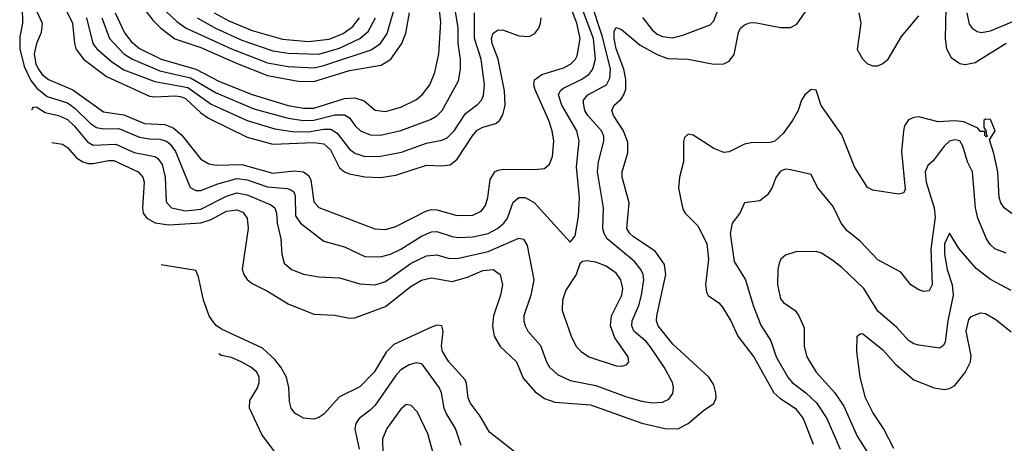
# Model space of a CAD drawing. Header units: inches. Extents: x 1308407 to 1441228, y 959628 to 1036311.
# Tile 24 of 256: x 1332503 to 1336343, y 984433 to 986083. Entities that reach past the tile are written whole.
import ezdxf

# ---------------------------------------------------------------- set-up
doc = ezdxf.new("R2010")
doc.units = ezdxf.units.IN
doc.header["$MEASUREMENT"] = 0
doc.layers.add('B3938', color=7, linetype='Continuous')

msp = doc.modelspace()

# ---------------------------------------------------------------- linework, layer by layer
at = {"layer": 'B3938', "color": 5}
for points, elevation in [([(1332564, 986130), (1332590.4, 986070), (1332587.1, 986032.9), (1332569, 985990), (1332560.1, 985950), (1332566.9, 985910), (1332576.9, 985890), (1332591.6, 985870), (1332615.5, 985850), (1332710, 985809.5), (1332830, 985724.4), (1332910, 985712.2), (1332990, 985678.4), (1333070, 985674.8), (1333101.5, 985661.5), (1333134.8, 985634.8), (1333210, 985540.1), (1333241.3, 985521.3), (1333270, 985516.1), (1333370, 985518.5), (1333490, 985485.7), (1333574.1, 985494.1), (1333610, 985490.5), (1333630, 985476.3), (1333639.2, 985459.2), (1333650, 985373.4), (1333670, 985351.3), (1333888, 985268), (1333930, 985266.2), (1333970, 985276.9), (1334090, 985338.5), (1334110, 985343.8), (1334130, 985342.6), (1334210, 985319.9), (1334270, 985321.8), (1334302.8, 985337.2), (1334320.3, 985359.7), (1334329.4, 985390), (1334338.7, 985461.3), (1334356.8, 985490), (1334370, 985497.3), (1334390, 985500.3), (1334510, 985499.8), (1334550, 985504.1), (1334570, 985520.9), (1334581.4, 985550), (1334586, 985610), (1334580.4, 985650), (1334567.1, 985690), (1334513.4, 985810), (1334508.3, 985830), (1334510.9, 985849.1), (1334539.2, 985870), (1334623.8, 985896.2), (1334651.2, 985910), (1334670.5, 985929.5), (1334676.9, 985943.1), (1334689.6, 986010), (1334675.8, 986070), (1334615.1, 986230)], 3180), ([(1332511.8, 986191.8), (1332513.9, 986070), (1332503.6, 986016.4), (1332503.4, 985970), (1332520.7, 985900.7), (1332546.6, 985846.6), (1332570, 985817.2), (1332610, 985783.9), (1332690, 985759.1), (1332718.2, 985738.2), (1332779.2, 985679.2), (1332803.4, 985663.4), (1332830, 985658.4), (1332890, 985659.6), (1332970, 985626.1), (1333010, 985619), (1333050, 985618.1), (1333075.3, 985610), (1333090, 985598.5), (1333110.8, 985570), (1333168.2, 985430), (1333190, 985417.2), (1333210, 985417.6), (1333276.1, 985443.9), (1333350, 985464.8), (1333390, 985459.9), (1333470, 985432.1), (1333546, 985426), (1333560.7, 985420.7), (1333572.4, 985412.4), (1333577.5, 985397.5), (1333578.9, 985318.9), (1333598.6, 985290), (1333690, 985220.9), (1333770, 985198.5), (1333850, 985161), (1333910, 985159.3), (1333950, 985169.6), (1333990, 985188.9), (1334070, 985239.7), (1334110, 985257.4), (1334130, 985258.3), (1334190, 985238.8), (1334215.3, 985235.3), (1334270, 985237.2), (1334330, 985250.9), (1334367.1, 985270), (1334391, 985290), (1334405.9, 985310), (1334427.6, 985372.4), (1334450, 985390.9), (1334474.9, 985390), (1334510, 985370.9), (1334650, 985216), (1334670, 985241), (1334683.1, 985316.9), (1334686, 985390), (1334674.3, 985510), (1334685.7, 985610), (1334676.4, 985650), (1334617.3, 985750), (1334604.6, 985790), (1334612.8, 985807.2), (1334623.8, 985816.2), (1334693.2, 985850), (1334722.7, 985870), (1334738.8, 985890), (1334749, 985930), (1334741.7, 986010), (1334688, 986150)], 3160), ([(1332550.3, 985731.9), (1332556.6, 985743.4), (1332570, 985743), (1332602.1, 985722.1), (1332654.9, 985710), (1332690, 985693.9), (1332716.4, 985670), (1332767.3, 985607.3), (1332790, 985594.6), (1332877.9, 985597.9), (1332950, 985565.3), (1333030, 985550.5), (1333042.5, 985542.5), (1333058.7, 985518.7), (1333071.2, 985470), (1333074.1, 985374.1), (1333095.9, 985350), (1333150, 985338.2), (1333210, 985345.1), (1333310, 985396.1), (1333350, 985408.6), (1333390, 985401.4), (1333482.4, 985362.4), (1333498.2, 985350), (1333505.2, 985330), (1333506.9, 985290), (1333522.2, 985230), (1333525.5, 985170), (1333535.2, 985135.2), (1333563.7, 985110), (1333610, 985092.4), (1333670, 985081.3), (1333750, 985078.1), (1333830, 985054.1), (1333890, 985050.1), (1333930, 985063.3), (1334030, 985135), (1334090, 985163.6), (1334130, 985166.5), (1334174.3, 985154.3), (1334210, 985153.4), (1334330, 985179.7), (1334450, 985231.9), (1334468.6, 985228.6), (1334483.1, 985203.1), (1334508, 985070), (1334496.6, 985010), (1334470.1, 984930), (1334469.5, 984909.5), (1334474.2, 984890), (1334485.6, 984870), (1334533.9, 984813.9), (1334557.6, 984750), (1334570, 984729.3), (1334601.2, 984701.2), (1334650, 984678), (1334750, 984657.7), (1334870, 984613.3), (1334930, 984597.3), (1334970, 984590.7), (1335010, 984593.1), (1335034.8, 984605.2), (1335050, 984627), (1335053.7, 984650), (1335049.1, 984670), (1335016.9, 984730), (1334961.9, 984810), (1334946.6, 984830), (1334898.5, 984870), (1334890.4, 984890), (1334892.2, 984910), (1334917.5, 984970), (1334928.5, 985010), (1334937.5, 985070), (1334934.9, 985090), (1334926.3, 985110), (1334901.5, 985141.5), (1334794.8, 985230), (1334782.3, 985250), (1334778.2, 985270), (1334780.1, 985350), (1334757.4, 985490), (1334760.8, 985530), (1334781.7, 985610), (1334780.9, 985630), (1334772.3, 985650), (1334719, 985710), (1334707.4, 985730), (1334701.8, 985758.2), (1334702.7, 985770), (1334718.8, 985790), (1334791.4, 985830), (1334804.3, 985855.7), (1334807.3, 985890), (1334776.7, 986016.7), (1334730, 986158.5)], 3140), ([(1332663.9, 986163.9), (1332708.9, 986070), (1332716.7, 985990), (1332722.6, 985970), (1332752, 985930), (1332842, 985862), (1333010, 985785.4), (1333030, 985782.4), (1333110, 985786.3), (1333130, 985784.6), (1333150, 985776.7), (1333210, 985720.2), (1333239.4, 985699.4), (1333390, 985625.4), (1333490, 985598), (1333650, 985604.8), (1333690, 985599.9), (1333715.7, 985575.7), (1333750, 985505.9), (1333770, 985490.1), (1333790, 985482.9), (1333850, 985470.9), (1333911.1, 985468.9), (1333970, 985477.6), (1334090, 985516.9), (1334150, 985513.6), (1334181.6, 985518.4), (1334210, 985540.5), (1334269, 985631), (1334287.6, 985652.4), (1334310, 985664.8), (1334360.7, 985679.2), (1334374.5, 985690), (1334387.9, 985712.1), (1334396.2, 985750), (1334394.4, 985805.6), (1334369.6, 985930), (1334346.4, 985990), (1334343.5, 986010), (1334349.6, 986030.4), (1334370, 986043.3), (1334390, 986043.1), (1334450, 986020.1), (1334490, 986017.7), (1334512.9, 986030), (1334527.9, 986050), (1334534.8, 986070), (1334536.6, 986090)], 3220), ([(1332875.1, 986110), (1332911.9, 986031.9), (1332938.4, 985998.4), (1332971.2, 985971.2), (1333054.7, 985930), (1333190, 985890.5), (1333283, 985843), (1333410, 985791.3), (1333550, 985749.6), (1333610, 985738.7), (1333650, 985739), (1333770, 985776.1), (1333810, 985778.3), (1333846.7, 985766.7), (1333890, 985731.4), (1333930, 985725.5), (1333990, 985742.9), (1334048.4, 985771.6), (1334072.5, 985790), (1334102.5, 985830), (1334123, 985877), (1334138.2, 985950), (1334145.9, 986074.1), (1334135.7, 986170)], 3280), ([(1332939.9, 986190), (1333022, 986082), (1333053.4, 986050), (1333108.8, 986008.7), (1333210, 985975.5), (1333352.1, 985912.1), (1333470, 985866.5), (1333590, 985843.6), (1333650, 985841.9), (1333790, 985885.8), (1333913.7, 985906.3), (1333950.7, 985929.3), (1333994.1, 985990), (1334008.9, 986031.1), (1334024, 986110)], 3320), ([(1332628.4, 985605), (1332670, 985598.5), (1332690, 985585.2), (1332725.3, 985545.3), (1332750, 985529.1), (1332770, 985523), (1332790, 985523.1), (1332850, 985535.3), (1332870, 985534.8), (1332965.5, 985490), (1332983.4, 985470), (1332988.7, 985450), (1332981.8, 985350), (1332985.2, 985330), (1332999.3, 985310), (1333031.5, 985291.5), (1333084.5, 985284.5), (1333210, 985291.8), (1333250, 985305), (1333310, 985337.3), (1333350, 985342.4), (1333373.6, 985333.6), (1333390.1, 985310), (1333394.6, 985270), (1333371.2, 985111.2), (1333377.7, 985090), (1333390, 985071.3), (1333410, 985055.2), (1333470, 985026.1), (1333550, 984976.1), (1333650, 984936), (1333731.6, 984931.6), (1333790, 984920.6), (1333810, 984921.4), (1333930, 984965.4), (1334030, 985044.9), (1334070, 985068.7), (1334110, 985076.9), (1334190, 985063.8), (1334250, 985080.1), (1334310, 985106.6), (1334350.1, 985110.1), (1334376.8, 985090), (1334385.8, 985050), (1334378.8, 985010), (1334351.2, 984930), (1334347.3, 984890), (1334353.2, 984850), (1334377.3, 984810), (1334441.1, 984750), (1334466.6, 984686.6), (1334513.7, 984633.7), (1334550, 984607.8), (1334590, 984593.6), (1334730, 984583.3), (1334930, 984511.6), (1335019.1, 984490), (1335070, 984489.6), (1335109.8, 984510), (1335170, 984560.6), (1335210, 984587.6), (1335219, 984610), (1335218.8, 984630), (1335210, 984661.1), (1335191.2, 984690), (1335050, 984819.3), (1334993.6, 984890), (1334986.9, 984910), (1334988, 984930), (1335022.7, 985090), (1335017.9, 985130), (1334981.4, 985181.4), (1334897, 985237), (1334882.3, 985250), (1334871.4, 985270), (1334879.9, 985370), (1334852.7, 985470), (1334853.2, 985490), (1334874.9, 985565.1), (1334874.7, 985605.3), (1334858.2, 985650), (1334819.6, 985710), (1334812.8, 985730), (1334822, 985750), (1334847.8, 985772.2), (1334860.1, 985790), (1334867.4, 985812.6), (1334867.5, 985850), (1334859.4, 985890), (1334829.9, 985970.1), (1334821.2, 986010), (1334821.2, 986038.8), (1334830, 986053), (1334850, 986045.2), (1334923.8, 985983.8), (1334990, 985947.6), (1335030, 985932.1), (1335110.1, 985930.1), (1335210, 985910.1), (1335250, 985911), (1335270, 985921.4), (1335290, 985947.6), (1335306.9, 986033.1), (1335314.6, 986050), (1335330, 986063), (1335350, 986070.7), (1335370, 986072.2), (1335470, 986052.8), (1335510, 986052.5), (1335533.9, 986066.1), (1335590, 986146.5)], 3120), ([(1332823.4, 986090), (1332853.3, 986010), (1332909.7, 985950), (1332942.7, 985930), (1333050, 985884.6), (1333170, 985856.4), (1333270, 985798.7), (1333416.5, 985736.5), (1333550, 985699.4), (1333610, 985690.3), (1333650, 985692.5), (1333732.8, 985712.8), (1333770, 985712.9), (1333790, 985701.4), (1333811.3, 985670), (1333832, 985650), (1333870, 985635), (1333910, 985633.4), (1333990, 985651.3), (1334105.2, 985694.8), (1334130, 985708.4), (1334150.4, 985730), (1334215.3, 985844.7), (1334222.5, 985890), (1334222.8, 985930), (1334213.4, 985990), (1334213.1, 986053.1), (1334200.8, 986130)], 3260), ([(1333075, 986115), (1333115.7, 986075.7), (1333152.6, 986050), (1333330, 985970.3), (1333470, 985915.2), (1333550, 985900.6), (1333650, 985895.8), (1333690, 985904.3), (1333874.4, 985965.6), (1333909.9, 985990), (1333936.6, 986030), (1333966.7, 986133.3)], 3340), ([(1334931.7, 986091.7), (1334970, 986044.1), (1334990, 986027.1), (1335010, 986017.8), (1335050, 986012.8), (1335090, 986022.9), (1335196.2, 986063.8), (1335210, 986078.5), (1335230, 986130.2)], 3140), ([(1336115.7, 986130), (1336112.8, 986010), (1336117.2, 985970), (1336135.9, 985935.9), (1336170, 985912.7), (1336190, 985908.4), (1336230, 985916.1), (1336350, 985991.9)], 3120), ([(1332763.7, 986090), (1332788.9, 985990), (1332804.3, 985970), (1332861, 985921), (1332910, 985888.3), (1333030, 985842.4), (1333158.9, 985818.9), (1333250, 985754.4), (1333389.9, 985690.1), (1333498.1, 985658.1), (1333567.5, 985647.5), (1333630, 985646.3), (1333690, 985656.3), (1333716.2, 985656.2), (1333741.5, 985641.5), (1333790, 985579), (1333810, 985563.8), (1333850, 985550.9), (1333910, 985551.7), (1333992.5, 985567.5), (1334090, 985602.1), (1334150, 985614.1), (1334170, 985623.4), (1334197.2, 985650), (1334242.2, 985717.8), (1334290, 985754.3), (1334304.3, 985770), (1334312.5, 985787.5), (1334315.6, 985830), (1334303.6, 985930), (1334277, 986010), (1334277.7, 986110)], 3240), ([(1333195.6, 986090), (1333267.5, 986050), (1333370, 986003.1), (1333490, 985961.8), (1333550, 985952.7), (1333670, 985949.6), (1333750, 985971.8), (1333829.9, 986010), (1333862.1, 986037.9), (1333891.2, 986090)], 3360), ([(1333262.3, 986110), (1333319.2, 986079.2), (1333410, 986041.1), (1333527.9, 986007.9), (1333630, 985997.8), (1333710, 986007.1), (1333764.9, 986030), (1333802.6, 986057.4), (1333828.7, 986090)], 3380), ([(1335775.7, 986110), (1335783.8, 986070), (1335770, 985967.3), (1335790, 985930.3), (1335810, 985912), (1335830, 985903.1), (1335850, 985903.1), (1335870, 985912.1), (1335890, 985929.3), (1335941.9, 986018.1), (1336010, 986098.9)], 3120), ([(1336196.6, 986110), (1336205.8, 986065.8), (1336217.3, 986050), (1336237.2, 986037.2), (1336254, 986034), (1336290, 986040.1), (1336450, 986107.8)], 3140), ([(1336390, 985314.7), (1336342.9, 985350), (1336329.2, 985369.2), (1336323.1, 985390), (1336317.4, 985490), (1336302.3, 985562.3), (1336285.2, 985614.8), (1336307.7, 985650), (1336290, 985694.6), (1336270, 985696.4), (1336262.9, 985690), (1336262.9, 985662.9), (1336271.6, 985651.6), (1336273.6, 985633.6), (1336278, 985630), (1336272.9, 985627.1), (1336267.5, 985632.5), (1336267.5, 985647.5), (1336250, 985647.6), (1336240.3, 985660.3), (1336185.1, 985685.1), (1336150, 985689.4), (1336085.4, 985685.4), (1336010, 985704.5), (1335990, 985702.2), (1335970, 985692.7), (1335954.5, 985670), (1335950, 985650.4), (1335942.6, 985570), (1335956.4, 985423.6), (1335951.2, 985408.8), (1335930, 985403.1), (1335830, 985419), (1335809.5, 985429.5), (1335759.2, 985510), (1335710, 985634.7), (1335628.5, 985748.5), (1335608.9, 985808.9), (1335590, 985811.2), (1335565, 985790), (1335552.2, 985770), (1335539.8, 985730), (1335517.3, 985690), (1335480.4, 985639.6), (1335448, 985610), (1335430, 985604.2), (1335356.6, 985603.4), (1335330, 985598.8), (1335270, 985568.1), (1335250, 985566.4), (1335210, 985581.1), (1335130, 985634), (1335110, 985637.3), (1335095.9, 985624.1), (1335091.7, 985608.3), (1335092.8, 985530), (1335076.8, 985470), (1335072.6, 985427.4), (1335090, 985345.1), (1335098.9, 985330), (1335150, 985279.4), (1335182.9, 985210), (1335189.1, 985150), (1335178.1, 985050), (1335181.8, 985021.8), (1335189, 985009), (1335230, 984980.3), (1335243.7, 984963.7), (1335276.7, 984910), (1335304.2, 984850), (1335367.5, 984767.5), (1335444.3, 984630), (1335468.1, 984608.1), (1335527, 984570), (1335558.4, 984530), (1335597.2, 984430)], 3080), ([(1336350, 985173.1), (1336306.4, 985190), (1336287.7, 985207.7), (1336273.6, 985230), (1336240.6, 985310), (1336230.5, 985350), (1336219.3, 985490), (1336199.6, 985530), (1336182, 985590), (1336170, 985611.6), (1336150, 985615.3), (1336129.8, 985610), (1336108.7, 985590), (1336066.3, 985533.7), (1336045.4, 985514.6), (1336034.2, 985490), (1336038.3, 985450), (1336069.1, 985350), (1336074.1, 985314.1), (1336057.2, 985190), (1336061.7, 985050), (1336050, 985027), (1336030, 985024.6), (1336010, 985030.3), (1335978.4, 985050), (1335939.8, 985099.8), (1335850, 985148.3), (1335780.7, 985220.7), (1335730, 985260.2), (1335707.5, 985290), (1335675.2, 985355.2), (1335614.3, 985430), (1335590, 985480.7), (1335510, 985498.9), (1335490, 985500.3), (1335470, 985493.4), (1335451.6, 985468.4), (1335437.8, 985430), (1335419.5, 985400.5), (1335390, 985376.9), (1335329.8, 985370.2), (1335312.2, 985330), (1335282.4, 985290), (1335273.6, 985250), (1335290, 985140.9), (1335333.6, 985070), (1335364, 984970), (1335393.6, 984893.6), (1335432.6, 984832.6), (1335453.6, 984770), (1335499.6, 984690), (1335516.5, 984670), (1335569.7, 984629.7), (1335610.2, 984590.2), (1335651.4, 984530), (1335703.5, 984410)], 3060), ([(1336370, 985028.4), (1336290, 985071.4), (1336233.8, 985113.8), (1336166.9, 985190), (1336130, 985251.7), (1336110.6, 985209.4), (1336109.4, 985170), (1336120.1, 985110), (1336140.1, 985050), (1336144.1, 985010), (1336122.4, 984910), (1336112.2, 984827.8), (1336105.8, 984814.2), (1336090, 984804), (1336010, 984815.3), (1335990, 984820.5), (1335970, 984833.8), (1335923.5, 984883.5), (1335850, 984948.1), (1335795.8, 985035.8), (1335710, 985117.2), (1335670, 985148), (1335630, 985173.8), (1335610, 985179.6), (1335530, 985178.9), (1335490, 985165.7), (1335471.5, 985150), (1335464.7, 985135.3), (1335459.8, 985110), (1335458.7, 985050), (1335470, 984996), (1335481.7, 984981.7), (1335527.1, 984950), (1335541.7, 984930), (1335562.2, 984882.3), (1335562.1, 984810), (1335572.8, 984770), (1335609.3, 984710), (1335682.1, 984630), (1335717.6, 984577.6), (1335770, 984461), (1335852.7, 984330)], 3040), ([(1334450, 984386.8), (1334336.1, 984476.1), (1334298.7, 984538.7), (1334260.7, 984590), (1334251.9, 984610), (1334246.4, 984666.4), (1334240.1, 984680.1), (1334176.6, 984750), (1334151.8, 984790), (1334148.2, 984811.8), (1334154.5, 984870), (1334150, 984890.2), (1334130, 984893.1), (1334110, 984885.8), (1333962.7, 984817.3), (1333932.2, 984787.8), (1333885.8, 984710), (1333830, 984652.2), (1333750, 984613.4), (1333690, 984545.7), (1333670, 984533.1), (1333650, 984527.2), (1333610, 984530.3), (1333576.4, 984550), (1333561.5, 984570), (1333555.1, 984595.1), (1333552.9, 984650), (1333543.6, 984690), (1333522, 984730), (1333498.9, 984758.9), (1333450, 984804.1), (1333290, 984877.1), (1333270, 984891.8), (1333255.4, 984910), (1333242.9, 984930), (1333220.1, 984990), (1333200.8, 985080.8), (1333190, 985106), (1333054.6, 985128.4)], 3080), ([(1335912.8, 984412.8), (1335872.2, 984490), (1335830, 984552.7), (1335802, 984610), (1335781.5, 984690), (1335768.5, 984790), (1335769.8, 984850.2), (1335780.7, 984859.3), (1335790, 984860.3), (1335870, 984797.6), (1335920.2, 984740.2), (1335990, 984680.5), (1336070, 984648.4), (1336110, 984642.1), (1336130, 984646.1), (1336150, 984658.6), (1336190, 984708.4), (1336211, 984750), (1336213.7, 984773.7), (1336194.3, 984870), (1336205, 984915), (1336213.4, 984926.6), (1336250, 984940.9), (1336270, 984938), (1336310, 984914.7), (1336370, 984866.6)], 3020), ([(1333520.7, 984370), (1333447.5, 984467.5), (1333399.3, 984570), (1333400.7, 984599.4), (1333430.8, 984649.2), (1333437.4, 984670), (1333437.2, 984690), (1333428.6, 984710), (1333405.4, 984730), (1333370, 984749.1), (1333330, 984767.5), (1333290, 984775.2), (1333280, 984780.9)], 3060), ([(1334224.8, 984424.8), (1334202.8, 984490), (1334166.9, 984550), (1334159.1, 984570), (1334148.4, 984630), (1334139.5, 984650), (1334076.4, 984736.4), (1334070, 984742.2), (1334050, 984746), (1334021.9, 984738.1), (1333990, 984719.3), (1333970, 984697.1), (1333890, 984581.9), (1333870, 984561.4), (1333827.3, 984530), (1333814.3, 984510), (1333811, 984489), (1333827.8, 984410)], 3060), ([(1334117.4, 984390), (1334094.6, 984470), (1334054.3, 984554.2), (1334030, 984580.7), (1334010, 984583.5), (1333990, 984566.2), (1333935, 984490), (1333917.7, 984450), (1333919.9, 984390)], 3040)]:
    msp.add_lwpolyline(points, dxfattribs=dict(at, elevation=elevation))
at = {"layer": 'B3938', "color": 5, "elevation": 3160}
msp.add_lwpolyline([(1334715.8, 985144.2), (1334698.5, 985141.5), (1334688.5, 985131.5), (1334673.8, 985090), (1334633.1, 985030), (1334619.8, 984990), (1334618.5, 984950), (1334654.2, 984850), (1334674, 984810), (1334692.6, 984790), (1334722.6, 984770), (1334830, 984735.2), (1334850, 984733.4), (1334870, 984738.7), (1334879.1, 984750), (1334875.9, 984770), (1334823.8, 984843.8), (1334807, 984890), (1334811.4, 984930), (1334851.7, 985010), (1334855.6, 985035.6), (1334848.1, 985070), (1334830, 985095.2), (1334790, 985123), (1334750, 985138.6)], close=True, dxfattribs=at)

doc.saveas('drawing.dxf')
